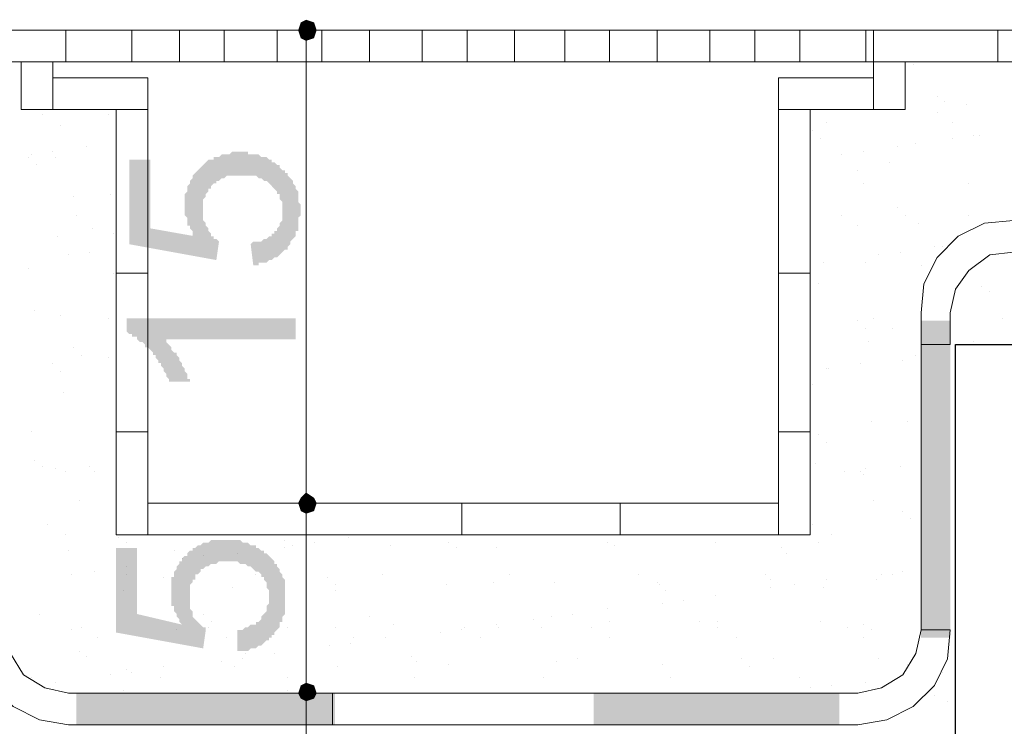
# Model space of a CAD drawing. Header units: metres. Extents: x -18 to 342, y 4 to 63.
# Tile 9 of 173: x -6.94 to -3.34, y 45.78 to 48.36. Entities that reach past the tile are written whole.
import ezdxf

# ---------------------------------------------------------------- set-up
doc = ezdxf.new("R2010")
doc.units = ezdxf.units.M
doc.header["$MEASUREMENT"] = 0
for name, color, linetype in [('PDF3_dim', 7, 'Continuous'), ('PDF3_furn', 7, 'Continuous'), ('PDF3_hatch-borshi', 7, 'Continuous'), ('PDF3_Isogam', 7, 'Continuous'), ('PDF3_kaff', 7, 'Continuous'), ('PDF3_wall', 7, 'Continuous')]:
    doc.layers.add(name, color=color, linetype=linetype)

msp = doc.modelspace()

# ---------------------------------------------------------------- hatches: boundary and pattern name
at = {"layer": 'PDF3_dim', "transparency": 33554559}
for points in [[(-6.0838, 47.4593), (-6.0934, 47.5364), (-6.0838, 47.546), (-6.0742, 47.546), (-6.0645, 47.546), (-6.0549, 47.546), (-6.0453, 47.5557), (-6.0453, 47.5557), (-6.0356, 47.5557), (-6.026, 47.5653), (-6.0164, 47.5653), (-6.0164, 47.5749), (-6.0068, 47.5749), (-6.0068, 47.5845), (-5.9971, 47.5845), (-5.9971, 47.5942), (-5.9875, 47.6038), (-5.9875, 47.6134), (-5.9875, 47.6134), (-5.9779, 47.6231), (-5.9779, 47.6327), (-5.9779, 47.6423), (-5.9779, 47.652), (-5.9779, 47.6616), (-5.9779, 47.6616), (-5.9779, 47.6712), (-5.9779, 47.6809), (-5.9779, 47.6809), (-5.9779, 47.6905), (-5.9875, 47.7001), (-5.9875, 47.7098), (-5.9875, 47.7194), (-5.9971, 47.7194), (-5.9971, 47.729), (-6.0068, 47.7386), (-6.0068, 47.7386), (-6.0164, 47.7483), (-6.0164, 47.7483), (-6.026, 47.7579), (-6.026, 47.7579), (-6.0356, 47.7675), (-6.0453, 47.7675), (-6.0549, 47.7772), (-6.0549, 47.7772), (-6.0645, 47.7772), (-6.0742, 47.7868), (-6.0838, 47.7868), (-6.0934, 47.7868), (-6.1031, 47.7868), (-6.1127, 47.7868), (-6.1127, 47.7868), (-6.1223, 47.7868), (-6.132, 47.7868), (-6.1416, 47.7868), (-6.1512, 47.7868), (-6.1512, 47.7868), (-6.1608, 47.7868), (-6.1705, 47.7868), (-6.1801, 47.7868), (-6.1897, 47.7772), (-6.1994, 47.7772), (-6.1994, 47.7772), (-6.209, 47.7675), (-6.2186, 47.7675), (-6.2186, 47.7579), (-6.2283, 47.7579), (-6.2283, 47.7579), (-6.2379, 47.7483), (-6.2379, 47.7386), (-6.2475, 47.7386), (-6.2475, 47.729), (-6.2572, 47.7194), (-6.2572, 47.7098), (-6.2572, 47.7098), (-6.2668, 47.7001), (-6.2668, 47.6905), (-6.2668, 47.6809), (-6.2668, 47.6712), (-6.2668, 47.6616), (-6.2668, 47.6616), (-6.2668, 47.652), (-6.2668, 47.6423), (-6.2668, 47.6327), (-6.2668, 47.6231), (-6.2572, 47.6134), (-6.2572, 47.6038), (-6.2572, 47.6038), (-6.2475, 47.5942), (-6.2475, 47.5942), (-6.2475, 47.5845), (-6.2379, 47.5749), (-6.2379, 47.5653), (-6.2283, 47.5653), (-6.2283, 47.5557), (-6.2186, 47.5557), (-6.209, 47.546), (-6.209, 47.546), (-6.2186, 47.4786), (-6.5365, 47.5364), (-6.5365, 47.8446), (-6.4594, 47.8446), (-6.4594, 47.5942), (-6.2957, 47.5653), (-6.3053, 47.5653), (-6.3053, 47.5749), (-6.3053, 47.5845), (-6.3149, 47.5942), (-6.3149, 47.6038), (-6.3246, 47.6038), (-6.3246, 47.6134), (-6.3246, 47.6231), (-6.3246, 47.6327), (-6.3342, 47.6423), (-6.3342, 47.652), (-6.3342, 47.652), (-6.3342, 47.6616), (-6.3342, 47.6712), (-6.3342, 47.6809), (-6.3342, 47.6905), (-6.3342, 47.7001), (-6.3342, 47.7001), (-6.3342, 47.7098), (-6.3342, 47.7194), (-6.3246, 47.729), (-6.3246, 47.7386), (-6.3246, 47.7483), (-6.3246, 47.7483), (-6.3149, 47.7579), (-6.3149, 47.7675), (-6.3053, 47.7772), (-6.3053, 47.7772), (-6.3053, 47.7868), (-6.2957, 47.7964), (-6.2861, 47.8061), (-6.2861, 47.8061), (-6.2764, 47.8157), (-6.2764, 47.8157), (-6.2764, 47.8157), (-6.2668, 47.8253), (-6.2572, 47.835), (-6.2572, 47.835), (-6.2475, 47.8446), (-6.2379, 47.8446), (-6.2283, 47.8446), (-6.2283, 47.8542), (-6.2186, 47.8542), (-6.209, 47.8542), (-6.1994, 47.8639), (-6.1897, 47.8639), (-6.1897, 47.8639), (-6.1801, 47.8639), (-6.1705, 47.8639), (-6.1608, 47.8735), (-6.1512, 47.8735), (-6.1416, 47.8735), (-6.132, 47.8735), (-6.1223, 47.8735), (-6.1127, 47.8735), (-6.1031, 47.8735), (-6.1031, 47.8639), (-6.0934, 47.8639), (-6.0838, 47.8639), (-6.0742, 47.8639), (-6.0645, 47.8639), (-6.0549, 47.8542), (-6.0549, 47.8542), (-6.0453, 47.8542), (-6.0356, 47.8542), (-6.026, 47.8446), (-6.0164, 47.8446), (-6.0164, 47.835), (-6.0068, 47.835), (-5.9971, 47.8253), (-5.9971, 47.8253), (-5.9875, 47.8253), (-5.9875, 47.8157), (-5.9779, 47.8061), (-5.9682, 47.8061), (-5.9682, 47.7964), (-5.9586, 47.7964), (-5.9586, 47.7868), (-5.949, 47.7772), (-5.949, 47.7772), (-5.9393, 47.7675), (-5.9393, 47.7579), (-5.9297, 47.7483), (-5.9297, 47.7483), (-5.9297, 47.7386), (-5.9201, 47.729), (-5.9201, 47.7194), (-5.9201, 47.7098), (-5.9201, 47.7098), (-5.9201, 47.7001), (-5.9201, 47.6905), (-5.9104, 47.6809), (-5.9104, 47.6712), (-5.9104, 47.6616), (-5.9104, 47.6616), (-5.9104, 47.652), (-5.9104, 47.6423), (-5.9201, 47.6327), (-5.9201, 47.6231), (-5.9201, 47.6134), (-5.9201, 47.6038), (-5.9201, 47.5942), (-5.9201, 47.5845), (-5.9297, 47.5845), (-5.9297, 47.5749), (-5.9297, 47.5653), (-5.9393, 47.5557), (-5.9393, 47.5557), (-5.949, 47.546), (-5.949, 47.5364), (-5.949, 47.5364), (-5.9586, 47.5268), (-5.9586, 47.5171), (-5.9682, 47.5171), (-5.9779, 47.5075), (-5.9779, 47.5075), (-5.9875, 47.4979), (-5.9875, 47.4979), (-5.9971, 47.4882), (-6.0068, 47.4882), (-6.0164, 47.4786), (-6.0164, 47.4786), (-6.026, 47.4786), (-6.0356, 47.469), (-6.0453, 47.469), (-6.0549, 47.469), (-6.0645, 47.469), (-6.0645, 47.4593), (-6.0742, 47.4593), (-6.0838, 47.4593)], [(-5.9297, 47.2667), (-5.9297, 47.1897), (-6.4113, 47.1897), (-6.4016, 47.1897), (-6.4016, 47.18), (-6.392, 47.1704), (-6.392, 47.1704), (-6.3824, 47.1608), (-6.3824, 47.1511), (-6.3727, 47.1415), (-6.3631, 47.1415), (-6.3631, 47.1319), (-6.3535, 47.1223), (-6.3535, 47.1223), (-6.3535, 47.1126), (-6.3438, 47.103), (-6.3438, 47.0934), (-6.3342, 47.0837), (-6.3342, 47.0741), (-6.3342, 47.0741), (-6.3246, 47.0645), (-6.3246, 47.0548), (-6.3246, 47.0452), (-6.3149, 47.0452), (-6.3149, 47.0356), (-6.392, 47.0356), (-6.392, 47.0452), (-6.4016, 47.0548), (-6.4016, 47.0645), (-6.4113, 47.0741), (-6.4113, 47.0741), (-6.4113, 47.0837), (-6.4209, 47.0934), (-6.4209, 47.103), (-6.4305, 47.103), (-6.4305, 47.1126), (-6.4402, 47.1223), (-6.4402, 47.1319), (-6.4498, 47.1319), (-6.4498, 47.1415), (-6.4594, 47.1511), (-6.4594, 47.1511), (-6.469, 47.1608), (-6.4787, 47.1608), (-6.4787, 47.1704), (-6.4883, 47.18), (-6.4979, 47.18), (-6.5076, 47.1897), (-6.5076, 47.1993), (-6.5172, 47.1993), (-6.5268, 47.1993), (-6.5268, 47.2089), (-6.5365, 47.2089), (-6.5461, 47.2186), (-6.5461, 47.2186), (-6.5461, 47.2667)], [(-6.1416, 46.0532), (-6.1416, 46.1302), (-6.132, 46.1302), (-6.1223, 46.1302), (-6.1127, 46.1399), (-6.1031, 46.1399), (-6.1031, 46.1399), (-6.0934, 46.1495), (-6.0838, 46.1495), (-6.0742, 46.1495), (-6.0742, 46.1591), (-6.0645, 46.1591), (-6.0549, 46.1688), (-6.0549, 46.1688), (-6.0549, 46.1784), (-6.0453, 46.188), (-6.0453, 46.188), (-6.0356, 46.1977), (-6.0356, 46.2073), (-6.0356, 46.2169), (-6.026, 46.2265), (-6.026, 46.2265), (-6.026, 46.2362), (-6.026, 46.2458), (-6.026, 46.2458), (-6.026, 46.2554), (-6.026, 46.2651), (-6.026, 46.2747), (-6.0356, 46.2843), (-6.0356, 46.294), (-6.0356, 46.294), (-6.0356, 46.3036), (-6.0453, 46.3132), (-6.0453, 46.3229), (-6.0549, 46.3229), (-6.0549, 46.3325), (-6.0645, 46.3421), (-6.0645, 46.3421), (-6.0742, 46.3421), (-6.0838, 46.3518), (-6.0838, 46.3518), (-6.0934, 46.3614), (-6.1031, 46.3614), (-6.1127, 46.371), (-6.1127, 46.371), (-6.1223, 46.371), (-6.132, 46.371), (-6.1416, 46.3806), (-6.1512, 46.3806), (-6.1608, 46.3806), (-6.1705, 46.3806), (-6.1801, 46.3806), (-6.1801, 46.3806), (-6.1897, 46.3806), (-6.1994, 46.3806), (-6.209, 46.3806), (-6.2186, 46.371), (-6.2186, 46.371), (-6.2283, 46.371), (-6.2379, 46.371), (-6.2475, 46.3614), (-6.2572, 46.3614), (-6.2572, 46.3614), (-6.2668, 46.3518), (-6.2764, 46.3518), (-6.2764, 46.3421), (-6.2764, 46.3421), (-6.2861, 46.3325), (-6.2957, 46.3325), (-6.2957, 46.3229), (-6.2957, 46.3132), (-6.3053, 46.3132), (-6.3053, 46.3036), (-6.3149, 46.294), (-6.3149, 46.2843), (-6.3149, 46.2747), (-6.3149, 46.2747), (-6.3149, 46.2651), (-6.3149, 46.2554), (-6.3149, 46.2458), (-6.3149, 46.2362), (-6.3149, 46.2265), (-6.3149, 46.2169), (-6.3149, 46.2169), (-6.3149, 46.2073), (-6.3053, 46.1977), (-6.3053, 46.188), (-6.3053, 46.1784), (-6.3053, 46.1784), (-6.2957, 46.1688), (-6.2957, 46.1688), (-6.2861, 46.1591), (-6.2764, 46.1495), (-6.2764, 46.1495), (-6.2668, 46.1399), (-6.2572, 46.1399), (-6.2572, 46.1302), (-6.2668, 46.0628), (-6.5846, 46.1206), (-6.5846, 46.4288), (-6.5076, 46.4288), (-6.5076, 46.188), (-6.3438, 46.1495), (-6.3535, 46.1591), (-6.3535, 46.1688), (-6.3631, 46.1784), (-6.3631, 46.1784), (-6.3631, 46.188), (-6.3727, 46.1977), (-6.3727, 46.2073), (-6.3727, 46.2169), (-6.3824, 46.2169), (-6.3824, 46.2265), (-6.3824, 46.2362), (-6.3824, 46.2458), (-6.3824, 46.2554), (-6.3824, 46.2651), (-6.3824, 46.2651), (-6.3824, 46.2747), (-6.3824, 46.2843), (-6.3824, 46.294), (-6.3824, 46.3036), (-6.3824, 46.3132), (-6.3824, 46.3229), (-6.3727, 46.3229), (-6.3727, 46.3325), (-6.3727, 46.3421), (-6.3631, 46.3518), (-6.3631, 46.3614), (-6.3631, 46.3614), (-6.3535, 46.371), (-6.3535, 46.3806), (-6.3438, 46.3806), (-6.3438, 46.3903), (-6.3342, 46.3999), (-6.3246, 46.3999), (-6.3246, 46.3999), (-6.3246, 46.4095), (-6.3149, 46.4192), (-6.3053, 46.4192), (-6.3053, 46.4288), (-6.2957, 46.4288), (-6.2861, 46.4384), (-6.2861, 46.4384), (-6.2764, 46.4384), (-6.2668, 46.4481), (-6.2572, 46.4481), (-6.2572, 46.4481), (-6.2475, 46.4481), (-6.2379, 46.4577), (-6.2283, 46.4577), (-6.2186, 46.4577), (-6.209, 46.4577), (-6.1994, 46.4577), (-6.1897, 46.4577), (-6.1801, 46.4577), (-6.1801, 46.4577), (-6.1705, 46.4577), (-6.1608, 46.4577), (-6.1512, 46.4577), (-6.1416, 46.4577), (-6.132, 46.4577), (-6.1223, 46.4481), (-6.1127, 46.4481), (-6.1127, 46.4481), (-6.1031, 46.4481), (-6.0934, 46.4384), (-6.0838, 46.4384), (-6.0742, 46.4384), (-6.0742, 46.4288), (-6.0645, 46.4288), (-6.0549, 46.4192), (-6.0453, 46.4192), (-6.0453, 46.4095), (-6.0356, 46.4095), (-6.0356, 46.4095), (-6.026, 46.3999), (-6.0164, 46.3903), (-6.0164, 46.3903), (-6.0068, 46.3806), (-6.0068, 46.371), (-5.9971, 46.371), (-5.9971, 46.3614), (-5.9875, 46.3518), (-5.9875, 46.3518), (-5.9875, 46.3421), (-5.9779, 46.3325), (-5.9779, 46.3229), (-5.9779, 46.3229), (-5.9682, 46.3132), (-5.9682, 46.3036), (-5.9682, 46.294), (-5.9682, 46.2843), (-5.9682, 46.2747), (-5.9682, 46.2651), (-5.9682, 46.2554), (-5.9682, 46.2554), (-5.9682, 46.2458), (-5.9682, 46.2362), (-5.9682, 46.2265), (-5.9682, 46.2169), (-5.9682, 46.2073), (-5.9682, 46.2073), (-5.9682, 46.1977), (-5.9682, 46.188), (-5.9779, 46.1784), (-5.9779, 46.1688), (-5.9779, 46.1591), (-5.9875, 46.1591), (-5.9875, 46.1495), (-5.9875, 46.1399), (-5.9971, 46.1302), (-5.9971, 46.1302), (-6.0068, 46.1206), (-6.0068, 46.111), (-6.0164, 46.111), (-6.0164, 46.1013), (-6.026, 46.1013), (-6.026, 46.0917), (-6.0356, 46.0917), (-6.0453, 46.0821), (-6.0453, 46.0821), (-6.0549, 46.0725), (-6.0645, 46.0725), (-6.0742, 46.0628), (-6.0742, 46.0628), (-6.0838, 46.0628), (-6.0934, 46.0628), (-6.1031, 46.0532), (-6.1127, 46.0532), (-6.1223, 46.0532), (-6.132, 46.0532), (-6.1416, 46.0532)]]:
    msp.add_hatch(color=256, dxfattribs=at).paths.add_polyline_path(points)

# ---------------------------------------------------------------- linework, layer by layer
at = {"layer": 'PDF3_dim', "lineweight": 20}
for points in [[(-6.0453, 48.3165), (-5.8238, 48.3165)], [(-5.8912, 48.278), (-5.8912, 48.2491), (-5.8912, 46.66), (-5.8912, 46.6311)], [(-5.8045, 46.5925), (-5.8238, 46.5925), (-6.0453, 46.5925)], [(-5.8912, 46.554), (-5.8912, 46.5251), (-5.8912, 45.9665), (-5.8912, 45.9376)], [(-5.9682, 45.8991), (-5.9586, 45.8991)], [(-5.8045, 45.8991), (-5.8141, 45.8991)], [(-5.8912, 45.8702), (-5.8912, 45.8317), (-5.8912, 45.5138), (-5.8912, 45.4753)]]:
    msp.add_lwpolyline(points, dxfattribs=at)
at = {"layer": 'PDF3_dim', "transparency": 33554559}
for points in [[(-5.8912, 48.355), (-5.9104, 48.3454), (-5.8912, 48.3165)], [(-5.8623, 48.3454), (-5.8912, 48.3165), (-5.8912, 48.355)], [(-5.9104, 48.3454), (-5.8912, 48.3165), (-5.9201, 48.3165)], [(-5.8527, 48.3165), (-5.8623, 48.3454), (-5.8912, 48.3165)], [(-5.8912, 48.3165), (-5.9201, 48.3165), (-5.9104, 48.2876)], [(-5.9104, 48.2876), (-5.8912, 48.278), (-5.8912, 48.3165)], [(-5.8912, 48.278), (-5.8912, 48.3165), (-5.8623, 48.2876)], [(-5.8912, 48.3165), (-5.8623, 48.2876), (-5.8527, 48.3165)], [(-5.8912, 46.6311), (-5.8912, 46.5925), (-5.9104, 46.6118)], [(-5.8623, 46.6118), (-5.8912, 46.6311), (-5.8912, 46.5925)], [(-5.9104, 46.6118), (-5.8912, 46.5925), (-5.9201, 46.5925)], [(-5.8912, 46.5925), (-5.9104, 46.6118), (-5.9201, 46.5925)], [(-5.8912, 46.6214), (-5.9104, 46.6118), (-5.8912, 46.5925)], [(-5.8623, 46.6118), (-5.8912, 46.5925), (-5.8912, 46.6214)], [(-5.8527, 46.5925), (-5.8623, 46.6118), (-5.8912, 46.5925)], [(-5.8912, 46.5925), (-5.8527, 46.5925), (-5.8623, 46.6118)], [(-5.8912, 46.5925), (-5.9201, 46.5925), (-5.9104, 46.5636)], [(-5.9201, 46.5925), (-5.9104, 46.5636), (-5.8912, 46.5925)], [(-5.9104, 46.5636), (-5.8912, 46.554), (-5.8912, 46.5925)], [(-5.9104, 46.5636), (-5.8912, 46.5925), (-5.8912, 46.554)], [(-5.8912, 46.554), (-5.8912, 46.5925), (-5.8623, 46.5636)], [(-5.8912, 46.5925), (-5.8623, 46.5636), (-5.8527, 46.5925)], [(-5.8912, 46.554), (-5.8623, 46.5636), (-5.8912, 46.5925)], [(-5.8623, 46.5636), (-5.8912, 46.5925), (-5.8527, 46.5925)], [(-5.8912, 45.8991), (-5.9104, 45.928), (-5.9201, 45.8991)], [(-5.9104, 45.928), (-5.8912, 45.8991), (-5.9201, 45.8991)], [(-5.8912, 45.9376), (-5.8912, 45.8991), (-5.9104, 45.928)], [(-5.8912, 45.9376), (-5.9104, 45.928), (-5.8912, 45.8991)], [(-5.8623, 45.928), (-5.8912, 45.9376), (-5.8912, 45.8991)], [(-5.8623, 45.928), (-5.8912, 45.8991), (-5.8912, 45.9376)], [(-5.8912, 45.8991), (-5.8527, 45.8991), (-5.8623, 45.928)], [(-5.8527, 45.8991), (-5.8623, 45.928), (-5.8912, 45.8991)], [(-5.9201, 45.8991), (-5.9104, 45.8798), (-5.8912, 45.8991)], [(-5.8912, 45.8991), (-5.9201, 45.8991), (-5.9104, 45.8798)], [(-5.9104, 45.8798), (-5.8912, 45.8991), (-5.8912, 45.8702)], [(-5.9104, 45.8798), (-5.8912, 45.8702), (-5.8912, 45.8991)], [(-5.8912, 45.8702), (-5.8623, 45.8798), (-5.8912, 45.8991)], [(-5.8623, 45.8798), (-5.8912, 45.8991), (-5.8527, 45.8991)], [(-5.8912, 45.8702), (-5.8912, 45.8991), (-5.8623, 45.8798)], [(-5.8912, 45.8991), (-5.8623, 45.8798), (-5.8527, 45.8991)]]:
    msp.add_solid(points, dxfattribs=at)
at = {"layer": 'PDF3_furn', "lineweight": 18}
msp.add_lwpolyline([(-6.7676, 48.3165), (-3.8494, 48.3165), (-3.8494, 48.2009), (-6.7676, 48.2009)], close=True, dxfattribs=at)
for points in [[(-6.5268, 48.3165), (-6.5268, 48.2009)], [(-6.3535, 48.3165), (-6.3535, 48.2009)], [(-6.1897, 48.3165), (-6.1897, 48.2009)], [(-5.9971, 48.3165), (-5.9971, 48.2009)], [(-5.8334, 48.3165), (-5.8334, 48.2009)], [(-5.66, 48.3165), (-5.66, 48.2009)], [(-5.4674, 48.3165), (-5.4674, 48.2009)], [(-5.3037, 48.3165), (-5.3037, 48.2009)], [(-5.1303, 48.3165), (-5.1303, 48.2009)], [(-4.9473, 48.3165), (-4.9473, 48.2009)], [(-4.7836, 48.3165), (-4.7836, 48.2009)], [(-4.6102, 48.3165), (-4.6102, 48.2009)], [(-4.4176, 48.3165), (-4.4176, 48.2009)], [(-4.2539, 48.3165), (-4.2539, 48.2009)], [(-4.0901, 48.3165), (-4.0901, 48.2009)]]:
    msp.add_lwpolyline(points, dxfattribs=at)
at = {"layer": 'PDF3_hatch-borshi', "lineweight": 18}
for points in [[(-3.676, 48.1913), (-3.676, 48.1913)], [(-3.5893, 48.0757), (-3.5893, 48.0757)], [(-3.5604, 48.0565), (-3.5604, 48.0565)], [(-3.4834, 48.0468), (-3.4834, 48.0468)], [(-6.8543, 48.0083), (-6.8543, 48.0083)], [(-6.6135, 48.0083), (-6.6135, 48.0083)], [(-3.5893, 48.018), (-3.5893, 48.018)], [(-6.7869, 47.9698), (-6.7869, 47.9698)], [(-3.9938, 47.9794), (-3.9938, 47.9794)], [(-3.5315, 47.9794), (-3.5315, 47.9794)], [(-4.042, 47.9505), (-4.042, 47.9505)], [(-3.4545, 47.9313), (-3.4545, 47.9313)], [(-3.4352, 47.9313), (-3.4352, 47.9313)], [(-6.6906, 47.8927), (-6.6906, 47.8927)], [(-4.0131, 47.9216), (-4.0131, 47.9216)], [(-3.7338, 47.8927), (-3.7338, 47.8927)], [(-3.6664, 47.9024), (-3.6664, 47.9024)], [(-3.5315, 47.9216), (-3.5315, 47.9216)], [(-6.9025, 47.8542), (-6.9025, 47.8542)], [(-6.8928, 47.8639), (-6.8928, 47.8639)], [(-6.8158, 47.8735), (-6.8158, 47.8735)], [(-6.8061, 47.8542), (-6.8061, 47.8542)], [(-3.936, 47.8639), (-3.936, 47.8639)], [(-3.859, 47.8735), (-3.859, 47.8735)], [(-6.8736, 47.8253), (-6.8736, 47.8253)], [(-3.7627, 47.835), (-3.7627, 47.835)], [(-3.8783, 47.8061), (-3.8783, 47.8061)], [(-3.859, 47.7579), (-3.859, 47.7579)], [(-3.4737, 47.7579), (-3.4737, 47.7579)], [(-6.7387, 47.7098), (-6.7387, 47.7098)], [(-6.6039, 47.7194), (-6.6039, 47.7194)], [(-6.7291, 47.6423), (-6.7291, 47.6423)], [(-3.936, 47.6423), (-3.936, 47.6423)], [(-3.7338, 47.6712), (-3.7338, 47.6712)], [(-3.7049, 47.6423), (-3.7049, 47.6423)], [(-3.4737, 47.6423), (-3.4737, 47.6423)], [(-3.8783, 47.6038), (-3.8783, 47.6038)], [(-3.6567, 47.6134), (-3.6567, 47.6134)], [(-6.7965, 47.5653), (-6.7965, 47.5653)], [(-6.6713, 47.5942), (-6.6713, 47.5942)], [(-6.5943, 47.5749), (-6.5943, 47.5749)], [(-6.758, 47.4979), (-6.758, 47.4979)], [(-6.6809, 47.5075), (-6.6809, 47.5075)], [(-3.8012, 47.4979), (-3.8012, 47.4979)], [(-3.7242, 47.5075), (-3.7242, 47.5075)], [(-3.599, 47.5268), (-3.599, 47.5268)], [(-3.5701, 47.5268), (-3.5701, 47.5268)], [(-4.0035, 47.469), (-4.0035, 47.469)], [(-3.8494, 47.469), (-3.8494, 47.469)], [(-3.6471, 47.4593), (-3.6471, 47.4593)], [(-6.9025, 47.4497), (-6.9025, 47.4497)], [(-6.5943, 47.4304), (-6.5943, 47.4304)], [(-4.0227, 47.3919), (-4.0227, 47.3919)], [(-3.4256, 47.3823), (-3.4256, 47.3823)], [(-3.3967, 47.363), (-3.3967, 47.363)], [(-4.0516, 47.3149), (-4.0516, 47.3149)], [(-6.8832, 47.2956), (-6.8832, 47.2956)], [(-6.7869, 47.2764), (-6.7869, 47.2764)], [(-6.6135, 47.2667), (-6.6135, 47.2667)], [(-3.8783, 47.2571), (-3.8783, 47.2571)], [(-3.8205, 47.2667), (-3.8205, 47.2667)], [(-3.3485, 47.2667), (-3.3485, 47.2667)], [(-3.8494, 47.2282), (-3.8494, 47.2282)], [(-3.753, 47.2282), (-3.753, 47.2282)], [(-3.8397, 47.18), (-3.8397, 47.18)], [(-3.4545, 47.18), (-3.4545, 47.18)], [(-6.7387, 47.1608), (-6.7387, 47.1608)], [(-6.8158, 47.103), (-6.8158, 47.103)], [(-6.7098, 47.1319), (-6.7098, 47.1319)], [(-6.6135, 47.1223), (-6.6135, 47.1223)], [(-3.8686, 47.103), (-3.8686, 47.103)], [(-3.7145, 47.1126), (-3.7145, 47.1126)], [(-3.6664, 47.1319), (-3.6664, 47.1319)], [(-6.7869, 47.0741), (-6.7869, 47.0741)], [(-3.9938, 47.0837), (-3.9938, 47.0837)], [(-3.9842, 47.0837), (-3.9842, 47.0837)], [(-4.042, 47.0259), (-4.042, 47.0259)], [(-6.7772, 46.997), (-6.7772, 46.997)], [(-3.8301, 46.8911), (-3.8301, 46.8911)], [(-3.6953, 46.8911), (-3.6953, 46.8911)], [(-6.8928, 46.8526), (-6.8928, 46.8526)], [(-4.0227, 46.8429), (-4.0227, 46.8429)], [(-3.9938, 46.8141), (-3.9938, 46.8141)], [(-6.8832, 46.7466), (-6.8832, 46.7466)], [(-6.8543, 46.7274), (-6.8543, 46.7274)], [(-6.8061, 46.7177), (-6.8061, 46.7177)], [(-6.7676, 46.7081), (-6.7676, 46.7081)], [(-6.6809, 46.7274), (-6.6809, 46.7274)], [(-6.6617, 46.7081), (-6.6617, 46.7081)], [(-4.0324, 46.737), (-4.0324, 46.737)], [(-3.9264, 46.7081), (-3.9264, 46.7081)], [(-3.8686, 46.7081), (-3.8686, 46.7081)], [(-3.8494, 46.7177), (-3.8494, 46.7177)], [(-3.7242, 46.7274), (-3.7242, 46.7274)], [(-3.859, 46.6985), (-3.859, 46.6985)], [(-6.7195, 46.6022), (-6.7195, 46.6022)], [(-3.8205, 46.6022), (-3.8205, 46.6022)], [(-3.7145, 46.5636), (-3.7145, 46.5636)], [(-3.6856, 46.5347), (-3.6856, 46.5347)], [(-6.835, 46.5155), (-6.835, 46.5155)], [(-4.042, 46.5155), (-4.042, 46.5155)], [(-6.7676, 46.477), (-6.7676, 46.477)], [(-6.575, 46.4673), (-6.575, 46.4673)], [(-6.3053, 46.477), (-6.3053, 46.477)], [(-5.9682, 46.4577), (-5.9682, 46.4577)], [(-5.843, 46.477), (-5.843, 46.477)], [(-5.7371, 46.4673), (-5.7371, 46.4673)], [(-5.3711, 46.477), (-5.3711, 46.477)], [(-3.9746, 46.477), (-3.9746, 46.477)], [(-6.758, 46.4192), (-6.758, 46.4192)], [(-6.5461, 46.4481), (-6.5461, 46.4481)], [(-6.3727, 46.4192), (-6.3727, 46.4192)], [(-5.9682, 46.4288), (-5.9682, 46.4288)], [(-5.9393, 46.4384), (-5.9393, 46.4384)], [(-5.8623, 46.4481), (-5.8623, 46.4481)], [(-5.583, 46.4384), (-5.583, 46.4384)], [(-5.3711, 46.4481), (-5.3711, 46.4481)], [(-5.3422, 46.4288), (-5.3422, 46.4288)], [(-5.1977, 46.4288), (-5.1977, 46.4288)], [(-4.7932, 46.4481), (-4.7932, 46.4481)], [(-4.7643, 46.4384), (-4.7643, 46.4384)], [(-4.3983, 46.4481), (-4.3983, 46.4481)], [(-4.1576, 46.4288), (-4.1576, 46.4288)], [(-4.0227, 46.4481), (-4.0227, 46.4481)], [(-6.3438, 46.3903), (-6.3438, 46.3903)], [(-6.2668, 46.3999), (-6.2668, 46.3999)], [(-6.1416, 46.4095), (-6.1416, 46.4095)], [(-4.1383, 46.4095), (-4.1383, 46.4095)], [(-6.5461, 46.3614), (-6.5461, 46.3614)], [(-6.7484, 46.3325), (-6.7484, 46.3325)], [(-6.6617, 46.3421), (-6.6617, 46.3421)], [(-6.5461, 46.3325), (-6.5461, 46.3325)], [(-6.4113, 46.3229), (-6.4113, 46.3229)], [(-6.0742, 46.3325), (-6.0742, 46.3325)], [(-5.8141, 46.3229), (-5.8141, 46.3229)], [(-5.6119, 46.3325), (-5.6119, 46.3325)], [(-5.1496, 46.3325), (-5.1496, 46.3325)], [(-4.6776, 46.3325), (-4.6776, 46.3325)], [(-4.2153, 46.3325), (-4.2153, 46.3325)], [(-4.1961, 46.3132), (-4.1961, 46.3132)], [(-3.9938, 46.3132), (-3.9938, 46.3132)], [(-3.8108, 46.3132), (-3.8108, 46.3132)], [(-3.7916, 46.3325), (-3.7916, 46.3325)], [(-3.753, 46.3325), (-3.753, 46.3325)], [(-3.7145, 46.3421), (-3.7145, 46.3421)], [(-6.5557, 46.2747), (-6.5557, 46.2747)], [(-6.1608, 46.2843), (-6.1608, 46.2843)], [(-5.7852, 46.294), (-5.7852, 46.294)], [(-5.7852, 46.2747), (-5.7852, 46.2747)], [(-5.3807, 46.294), (-5.3807, 46.294)], [(-5.2074, 46.3036), (-5.2074, 46.3036)], [(-4.9858, 46.3036), (-4.9858, 46.3036)], [(-4.6102, 46.3036), (-4.6102, 46.3036)], [(-4.6006, 46.294), (-4.6006, 46.294)], [(-4.5813, 46.2747), (-4.5813, 46.2747)], [(-4.1961, 46.2843), (-4.1961, 46.2843)], [(-4.1094, 46.294), (-4.1094, 46.294)], [(-4.0035, 46.2843), (-4.0035, 46.2843)], [(-4.5139, 46.2362), (-4.5139, 46.2362)], [(-4.3983, 46.2554), (-4.3983, 46.2554)], [(-4.7932, 46.2073), (-4.7932, 46.2073)], [(-4.591, 46.2265), (-4.591, 46.2265)], [(-6.8639, 46.188), (-6.8639, 46.188)], [(-6.2668, 46.188), (-6.2668, 46.188)], [(-5.66, 46.1784), (-5.66, 46.1784)], [(-5.0629, 46.1688), (-5.0629, 46.1688)], [(-4.9955, 46.1784), (-4.9955, 46.1784)], [(-4.9184, 46.188), (-4.9184, 46.188)], [(-6.7484, 46.1302), (-6.7484, 46.1302)], [(-6.7098, 46.1399), (-6.7098, 46.1399)], [(-6.3631, 46.1302), (-6.3631, 46.1302)], [(-6.2475, 46.1399), (-6.2475, 46.1399)], [(-6.2379, 46.1591), (-6.2379, 46.1591)], [(-5.9586, 46.1399), (-5.9586, 46.1399)], [(-5.7852, 46.1399), (-5.7852, 46.1399)], [(-5.5733, 46.1495), (-5.5733, 46.1495)], [(-5.3229, 46.1302), (-5.3229, 46.1302)], [(-5.3133, 46.1399), (-5.3133, 46.1399)], [(-5.1977, 46.1495), (-5.1977, 46.1495)], [(-5.1881, 46.1399), (-5.1881, 46.1399)], [(-5.034, 46.1399), (-5.034, 46.1399)], [(-4.851, 46.1399), (-4.851, 46.1399)], [(-4.7836, 46.1591), (-4.7836, 46.1591)], [(-4.4561, 46.1591), (-4.4561, 46.1591)], [(-4.3887, 46.1591), (-4.3887, 46.1591)], [(-4.3887, 46.1399), (-4.3887, 46.1399)], [(-4.0131, 46.1591), (-4.0131, 46.1591)], [(-3.9168, 46.1399), (-3.9168, 46.1399)], [(-3.859, 46.1495), (-3.859, 46.1495)], [(-3.8301, 46.1302), (-3.8301, 46.1302)], [(-6.652, 46.1013), (-6.652, 46.1013)], [(-6.1801, 46.1013), (-6.1801, 46.1013)], [(-5.7178, 46.1013), (-5.7178, 46.1013)], [(-5.6022, 46.1013), (-5.6022, 46.1013)], [(-5.4, 46.1206), (-5.4, 46.1206)], [(-5.2555, 46.1013), (-5.2555, 46.1013)], [(-4.7836, 46.1013), (-4.7836, 46.1013)], [(-4.3213, 46.1013), (-4.3213, 46.1013)], [(-3.859, 46.1013), (-3.859, 46.1013)], [(-5.8045, 46.0725), (-5.8045, 46.0725)], [(-5.7274, 46.0821), (-5.7274, 46.0821)], [(-6.7195, 46.0532), (-6.7195, 46.0532)], [(-6.6906, 46.0339), (-6.6906, 46.0339)], [(-6.1223, 46.0243), (-6.1223, 46.0243)], [(-6.1127, 46.0436), (-6.1127, 46.0436)], [(-6.0068, 46.0436), (-6.0068, 46.0436)], [(-5.5059, 46.0339), (-5.5059, 46.0339)], [(-4.8992, 46.0243), (-4.8992, 46.0243)], [(-4.302, 46.0243), (-4.302, 46.0243)], [(-4.1865, 46.0243), (-4.1865, 46.0243)], [(-3.8012, 46.0243), (-3.8012, 46.0243)], [(-6.5461, 45.9858), (-6.5461, 45.9858)], [(-6.4113, 45.9954), (-6.4113, 45.9954)], [(-6.1994, 46.0147), (-6.1994, 46.0147)], [(-6.1512, 45.9954), (-6.1512, 45.9954)], [(-5.7756, 45.9954), (-5.7756, 45.9954)], [(-5.4867, 46.0147), (-5.4867, 46.0147)], [(-5.3711, 46.005), (-5.3711, 46.005)], [(-4.9762, 46.0147), (-4.9762, 46.0147)], [(-4.591, 46.005), (-4.591, 46.005)], [(-4.2731, 45.9954), (-4.2731, 45.9954)], [(-3.6953, 46.005), (-3.6953, 46.005)], [(-6.8928, 45.9569), (-6.8928, 45.9569)], [(-6.6039, 45.9665), (-6.6039, 45.9665)], [(-6.5268, 45.9761), (-6.5268, 45.9761)], [(-6.4209, 45.9569), (-6.4209, 45.9569)], [(-5.9586, 45.9569), (-5.9586, 45.9569)], [(-5.4963, 45.9569), (-5.4963, 45.9569)], [(-5.0244, 45.9569), (-5.0244, 45.9569)], [(-4.5621, 45.9569), (-4.5621, 45.9569)], [(-4.0901, 45.9569), (-4.0901, 45.9569)], [(-3.5701, 45.9761), (-3.5701, 45.9761)], [(-6.8061, 45.9376), (-6.8061, 45.9376)], [(-4.0516, 45.9184), (-4.0516, 45.9184)], [(-3.9746, 45.928), (-3.9746, 45.928)], [(-3.8494, 45.9376), (-3.8494, 45.9376)], [(-6.5557, 45.9087), (-6.5557, 45.9087)], [(-5.9586, 45.9087), (-5.9586, 45.9087)], [(-3.599, 45.8895), (-3.599, 45.8895)], [(-3.5508, 45.8702), (-3.5508, 45.8702)], [(-5.0629, 45.7835), (-5.0629, 45.7835)]]:
    msp.add_lwpolyline(points, dxfattribs=at)
at = {"layer": 'PDF3_Isogam', "lineweight": 13}
for points in [[(-3.31, 47.6231), (-3.416, 47.6134), (-3.5123, 47.5653), (-3.5893, 47.4882), (-3.6375, 47.3919), (-3.6471, 47.286), (-3.6471, 46.1302), (-3.6664, 46.0436), (-3.7145, 45.9665), (-3.7916, 45.9184), (-3.8783, 45.8991), (-6.758, 45.8991), (-6.8447, 45.9184), (-6.9217, 45.9665), (-6.9699, 46.0436), (-6.9891, 46.1302), (-6.9891, 47.286), (-7.0084, 47.3919), (-7.0566, 47.4882), (-7.1336, 47.5653), (-7.2299, 47.6134), (-7.3359, 47.6231), (-14.1162, 47.6231)], [(-3.6471, 47.1704), (-3.5412, 47.1704), (-3.5412, 47.286), (-3.5219, 47.3727), (-3.4737, 47.4401), (-3.3967, 47.4979), (-3.31, 47.5075), (-0.228, 47.5075)], [(-6.9891, 46.1302), (-7.1047, 46.1302), (-7.0854, 46.0243), (-7.0373, 45.928), (-6.9602, 45.8509), (-6.8639, 45.8028), (-6.758, 45.7835), (-3.8783, 45.7835), (-3.7723, 45.8028), (-3.676, 45.8509), (-3.599, 45.928), (-3.5508, 46.0243), (-3.5412, 46.1302), (-3.6471, 46.1302)]]:
    msp.add_lwpolyline(points, dxfattribs=at)
at = {"layer": 'PDF3_Isogam', "transparency": 33554559}
for points in [[(-3.6471, 46.1013), (-3.5412, 46.1013), (-3.6471, 47.2571)], [(-3.5412, 46.1013), (-3.6471, 47.2571), (-3.5412, 47.2571)], [(-6.7291, 45.7835), (-5.7852, 45.7835), (-6.7291, 45.8991)], [(-5.7852, 45.7835), (-6.7291, 45.8991), (-5.7852, 45.8991)], [(-4.8414, 45.7835), (-3.9457, 45.7835), (-4.8414, 45.8991)], [(-3.9457, 45.7835), (-4.8414, 45.8991), (-3.9457, 45.8991)]]:
    msp.add_solid(points, dxfattribs=at)
at = {"layer": 'PDF3_kaff', "lineweight": 20}
for points in [[(-6.7676, 48.3165), (-15.0216, 48.3165)], [(-6.9313, 48.3165), (-6.9313, 48.3165)], [(-6.8158, 48.3165), (-6.8158, 48.3165)], [(-3.8494, 48.3165), (-0.3147, 48.3165), (-1.3452, 48.3165)], [(-3.8205, 48.3165), (-3.8205, 48.0276)], [(-3.3678, 48.3165), (-3.3678, 48.2009)], [(-0.6036, 48.2009), (-6.8158, 48.2009), (-14.7134, 48.2009)], [(-6.9313, 48.2009), (-6.9313, 48.0276), (-6.469, 48.0276)], [(-6.8158, 48.2009), (-6.8158, 48.0276)], [(-3.7049, 48.2009), (-3.7049, 48.0276), (-4.1672, 48.0276)], [(-6.8158, 48.1432), (-6.469, 48.1432), (-6.8158, 48.1432)], [(-4.1672, 48.1432), (-4.1672, 46.5925), (-6.469, 46.5925), (-6.469, 48.1432)], [(-3.8205, 48.1432), (-4.1672, 48.1432), (-3.8205, 48.1432)], [(-4.0516, 48.0276), (-4.0516, 46.477), (-6.5846, 46.477), (-6.5846, 48.0276)], [(-6.469, 47.4304), (-6.5846, 47.4304)], [(-4.0516, 47.4304), (-4.1672, 47.4304)], [(-6.469, 46.8526), (-6.5846, 46.8526)], [(-4.0516, 46.8526), (-4.1672, 46.8526)], [(-5.8912, 46.5925), (-5.8912, 46.477)], [(-5.3229, 46.5925), (-5.3229, 46.477)], [(-4.7451, 46.5925), (-4.7451, 46.477)], [(-4.1672, 46.5925), (-4.1672, 46.477)]]:
    msp.add_lwpolyline(points, dxfattribs=at)
msp.add_lwpolyline([(-6.469, 46.477), (-6.469, 46.5925)], close=True, dxfattribs=at)
at = {"layer": 'PDF3_kaff', "color": 23, "lineweight": 20, "true_color": 0xdb887d}
msp.add_lwpolyline([(-5.7949, 45.8991), (-5.7949, 45.7835)], dxfattribs=at)
at = {"layer": 'PDF3_wall', "lineweight": 25}
msp.add_lwpolyline([(-3.5219, 33.3304), (-3.5219, 47.1704), (-0.0932, 47.1704), (-0.0932, 46.3999)], dxfattribs=at)

doc.saveas('drawing.dxf')
